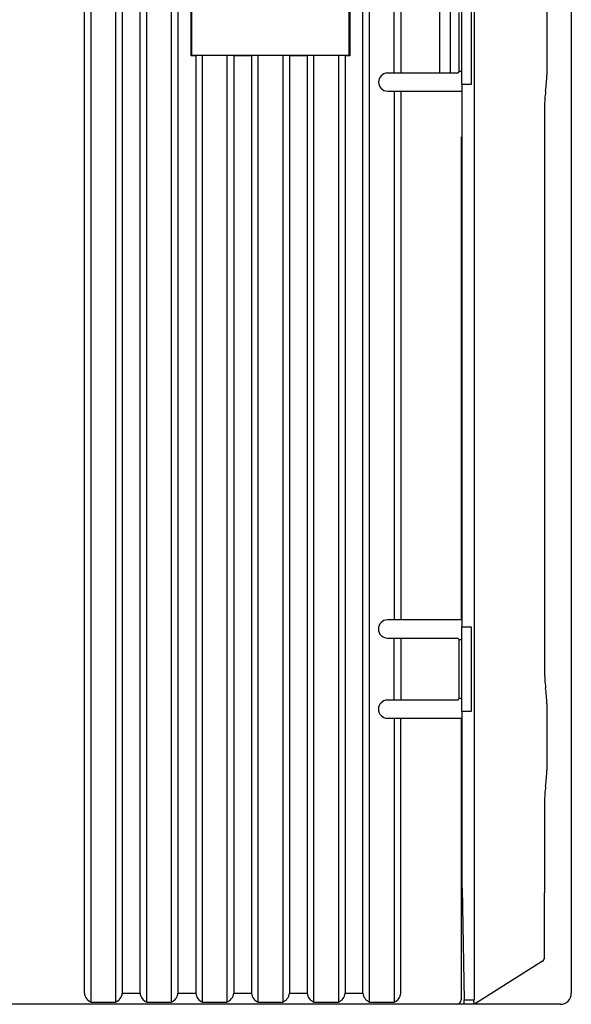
# Model space of a CAD drawing. Header units: millimetres. Extents: x 0 to 427, y 0 to 299.
# Tile 18 of 26: x 169 to 194, y 120 to 164. Entities that reach past the tile are written whole.
import ezdxf

# ---------------------------------------------------------------- set-up
doc = ezdxf.new("R2010")
doc.units = ezdxf.units.MM
doc.header["$MEASUREMENT"] = 0
doc.layers.add('Layer0000', color=7, linetype='Continuous', lineweight=25)

msp = doc.modelspace()

# ---------------------------------------------------------------- linework, layer by layer
at = {"layer": 'Layer0000', "color": 7, "linetype": 'Continuous', "lineweight": 25}
for p, q in [((171.953, 120.394), (171.953, 175.385)), ((173.053, 175.385), (173.053, 120.394)), ((174.453, 120.394), (174.453, 175.385)), ((175.553, 175.385), (175.553, 120.394)), ((184.453, 120.394), (184.453, 175.385)), ((189.153, 125.466), (189.153, 175.258)), ((171.653, 120.794), (171.653, 174.985)), ((173.353, 174.985), (173.353, 120.794)), ((174.153, 120.794), (174.153, 174.985)), ((175.853, 174.985), (175.853, 120.794)), ((184.153, 120.794), (184.153, 174.985)), ((193.503, 174.96), (193.503, 125.238)), ((188.595, 161.594), (188.595, 165.394)), ((189.003, 165.394), (189.003, 161.594)), ((176.441, 162.881), (176.441, 165.106)), ((176.463, 165.084), (176.463, 162.904)), ((183.543, 162.904), (183.543, 165.084)), ((183.566, 165.106), (183.566, 162.881)), ((192.403, 164.984), (192.403, 162.003)), ((185.553, 162.129), (185.553, 164.858)), ((185.853, 164.853), (185.853, 162.135)), ((187.61, 162.135), (187.61, 164.853)), ((188.077, 162.126), (188.077, 164.861)), ((188.453, 164.818), (188.453, 162.17)), ((176.441, 162.881), (176.463, 162.904)), ((176.653, 162.881), (176.441, 162.881)), ((176.463, 162.904), (183.543, 162.904)), ((176.953, 162.885), (176.653, 162.881)), ((176.653, 162.881), (176.653, 120.794)), ((176.953, 120.394), (176.953, 162.885)), ((178.053, 162.885), (176.953, 162.885)), ((178.053, 162.885), (178.053, 120.394)), ((178.353, 162.881), (178.053, 162.885)), ((178.353, 162.881), (178.353, 120.794)), ((179.153, 162.881), (178.353, 162.881)), ((179.453, 162.885), (179.153, 162.881)), ((179.153, 162.881), (179.153, 120.794)), ((179.453, 120.394), (179.453, 162.885)), ((180.553, 162.885), (179.453, 162.885)), ((180.553, 162.885), (180.553, 120.394)), ((180.853, 162.881), (180.553, 162.885)), ((180.853, 162.881), (180.853, 120.794)), ((181.653, 162.881), (180.853, 162.881)), ((181.953, 162.885), (181.653, 162.881)), ((181.653, 162.881), (181.653, 120.794)), ((181.953, 120.394), (181.953, 162.885)), ((183.053, 162.885), (181.953, 162.885)), ((183.053, 162.885), (183.053, 120.394)), ((183.353, 162.881), (183.053, 162.885)), ((183.566, 162.881), (183.353, 162.881)), ((183.353, 162.881), (183.353, 120.794)), ((183.566, 162.881), (183.543, 162.904)), ((186.923, 162.101), (185.253, 162.1)), ((188.43, 162.101), (186.923, 162.101)), ((188.453, 162.17), (188.43, 162.101)), ((188.43, 162.102), (188.43, 162.101)), ((188.584, 162.17), (188.453, 162.17)), ((188.603, 161.594), (188.595, 161.594)), ((188.603, 137.244), (188.603, 161.594)), ((189.003, 161.594), (188.603, 161.594)), ((185.253, 161.287), (186.923, 161.287)), ((185.553, 161.258), (185.553, 137.579)), ((185.853, 161.253), (185.853, 137.585)), ((186.923, 161.287), (187.403, 161.287)), ((187.404, 161.287), (188.56, 161.287)), ((192.352, 161.286), (192.352, 161.291)), ((192.303, 160.584), (192.303, 135.233)), ((188.56, 159.244), (188.56, 150.631)), ((188.56, 150.631), (188.56, 145.661)), ((188.56, 145.661), (188.56, 142.994)), ((188.559, 142.994), (188.559, 141.244)), ((188.56, 141.244), (188.56, 140.46)), ((188.56, 140.46), (188.56, 139.244)), ((188.559, 139.244), (188.56, 137.551)), ((186.923, 137.551), (185.253, 137.55)), ((187.403, 137.551), (186.923, 137.551)), ((188.56, 137.551), (187.404, 137.551)), ((188.595, 133.444), (188.595, 137.244)), ((188.595, 137.244), (188.603, 137.244)), ((188.603, 137.244), (189.003, 137.244)), ((189.003, 137.244), (189.003, 133.444)), ((185.253, 136.737), (186.923, 136.737)), ((185.553, 133.979), (185.553, 136.708)), ((185.853, 136.703), (185.853, 133.985)), ((186.923, 136.737), (188.43, 136.737)), ((188.43, 136.737), (188.453, 136.668)), ((188.453, 136.668), (188.584, 136.668)), ((188.453, 136.668), (188.453, 134.02)), ((192.352, 134.502), (192.352, 134.496)), ((186.923, 133.951), (185.253, 133.95)), ((188.43, 133.951), (186.923, 133.951)), ((188.453, 134.02), (188.43, 133.951)), ((188.43, 133.952), (188.43, 133.951)), ((188.584, 134.02), (188.453, 134.02)), ((192.403, 133.784), (192.403, 130.804)), ((185.253, 133.137), (186.923, 133.137)), ((185.553, 133.108), (185.553, 120.394)), ((185.853, 120.794), (185.853, 133.103)), ((186.923, 133.137), (188.559, 133.137)), ((188.559, 133.137), (188.56, 127.812)), ((188.603, 133.444), (188.595, 133.444)), ((188.603, 125.494), (188.603, 133.444)), ((189.003, 133.444), (188.603, 133.444)), ((192.352, 130.086), (192.352, 130.092)), ((188.584, 129.595), (188.56, 129.595)), ((192.303, 129.374), (192.303, 125.301)), ((188.56, 127.812), (188.561, 121.794)), ((188.603, 125.494), (188.69, 120.49)), ((189.153, 120.525), (189.153, 125.466)), ((192.303, 122.404), (192.303, 125.301)), ((193.503, 125.238), (193.503, 120.794)), ((192.211, 122.235), (189.153, 120.294)), ((188.56, 121.794), (188.56, 120.494)), ((173.353, 120.794), (174.153, 120.794)), ((175.853, 120.794), (176.653, 120.794)), ((178.353, 120.794), (179.153, 120.794)), ((180.853, 120.794), (181.653, 120.794)), ((183.353, 120.794), (184.153, 120.794)), ((188.356, 120.294), (161.881, 120.294)), ((171.953, 120.394), (173.053, 120.394)), ((174.453, 120.394), (175.553, 120.394)), ((176.953, 120.394), (178.053, 120.394)), ((179.453, 120.394), (180.553, 120.394)), ((181.953, 120.394), (183.053, 120.394)), ((184.453, 120.394), (185.553, 120.394)), ((188.356, 120.294), (188.36, 120.294)), ((188.675, 120.294), (188.375, 120.294)), ((188.56, 120.494), (188.556, 120.494)), ((188.693, 120.294), (188.675, 120.294)), ((188.69, 120.49), (189.125, 120.49)), ((188.693, 120.294), (188.69, 120.294)), ((189.153, 120.294), (188.693, 120.294)), ((193.003, 120.294), (189.153, 120.294))]:
    msp.add_line(p, q, dxfattribs=at)
for centre, radius, start, end in [((185.258, 161.694), 0.406, 90.6102, 269.3897), ((187.403, 162.003), 5, 351.7458, 0), ((197.434, 160.584), 5.13, 172.1348, 179.9992), ((185.256, 137.144), 0.406, 90.4231, 269.5766), ((197.426, 135.203), 5.122, 179.6693, 187.8715), ((187.403, 133.784), 5, 0.0008, 8.2539), ((185.256, 133.544), 0.406, 90.4231, 269.5766), ((187.403, 130.803), 5, 351.746, 359.9993), ((197.57, 129.374), 5.266, 172.2343, 179.9998), ((192.103, 122.404), 0.2, 302.4123, 0), ((172.127, 120.836), 0.475, 185.123, 248.6169), ((172.88, 120.836), 0.475, 291.382, 354.8768), ((174.627, 120.836), 0.475, 185.123, 248.6169), ((175.38, 120.836), 0.475, 291.382, 354.8768), ((177.127, 120.836), 0.475, 185.123, 248.617), ((177.88, 120.836), 0.475, 291.382, 354.8768), ((179.627, 120.836), 0.475, 185.123, 248.617), ((180.38, 120.836), 0.475, 291.382, 354.8768), ((182.127, 120.836), 0.475, 185.123, 248.617), ((182.88, 120.836), 0.475, 291.382, 354.8768), ((184.627, 120.836), 0.475, 185.123, 248.617), ((185.38, 120.836), 0.475, 291.3824, 354.8769), ((193.003, 120.794), 0.5, 270, 360), ((188.35, 120.5), 0.207, 271.7902, 358.2105), ((188.36, 120.494), 0.2, 270, 360), ((179.359, 120.279), 9.333, 0.0918, 1.2983), ((189.473, 120.441), 0.352, 171.9289, 204.7217), ((189.075, 120.56), 0.0855, 305.7245, 335.8068)]:
    msp.add_arc(centre, radius, start, end, dxfattribs=at)
msp.add_rational_spline([(188.56, 127.812), (188.56, 127.812), (188.559, 127.812)], [1, 0.999999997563, 0.999999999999], degree=2, dxfattribs=at)
msp.add_open_spline([(188.561, 121.794), (188.56, 121.794), (188.56, 121.794), (188.56, 121.794)], degree=3, dxfattribs=at)

doc.saveas('drawing.dxf')
